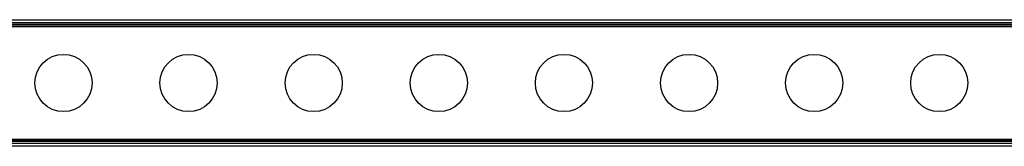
# Model space of a CAD drawing. Header units: millimetres. Extents: x -498 to 2211, y 417 to 918.
# Tile 13 of 23: x 127 to 454, y 876 to 918. Entities that reach past the tile are written whole.
import ezdxf

# ---------------------------------------------------------------- set-up
doc = ezdxf.new("R2010")
doc.units = ezdxf.units.MM

# ---------------------------------------------------------------- blocks, each defined once
blk = doc.blocks.new('Drawing View1')
at = {"color": 7, "linetype": 'Continuous', "lineweight": 25}
for p, q in [((-999.7, 24.78), (-0.1, 24.78)), ((-0.1, 23.78), (-999.7, 23.78)), ((-1.95, 22.98), (-997.85, 22.98)), ((-1.75, 23.18), (-994.9, 23.18)), ((-997.4, 22.53), (-2.4, 22.53)), ((-999.7, -16.22), (-0.1, -16.22)), ((-1.95, -15.42), (-997.85, -15.42)), ((-2.4, -14.97), (-997.4, -14.97)), ((-4.9, -15.62), (-994.9, -15.62)), ((-0.1, -17.22), (-999.7, -17.22))]:
    blk.add_line(p, q, dxfattribs=at)
for centre in [(-562.3, 3.78), (-520.7, 3.78), (-479.1, 3.78), (-437.5, 3.78), (-395.9, 3.78), (-354.3, 3.78), (-312.7, 3.78), (-271.1, 3.78)]:
    blk.add_circle(centre, 9.5, dxfattribs=at)

msp = doc.modelspace()

# ---------------------------------------------------------------- block references
at = {"color": 7, "linetype": 'Continuous', "lineweight": 25}
msp.add_blockref('Drawing View1', (703.57, 893.35), dxfattribs=at)

doc.saveas('drawing.dxf')
